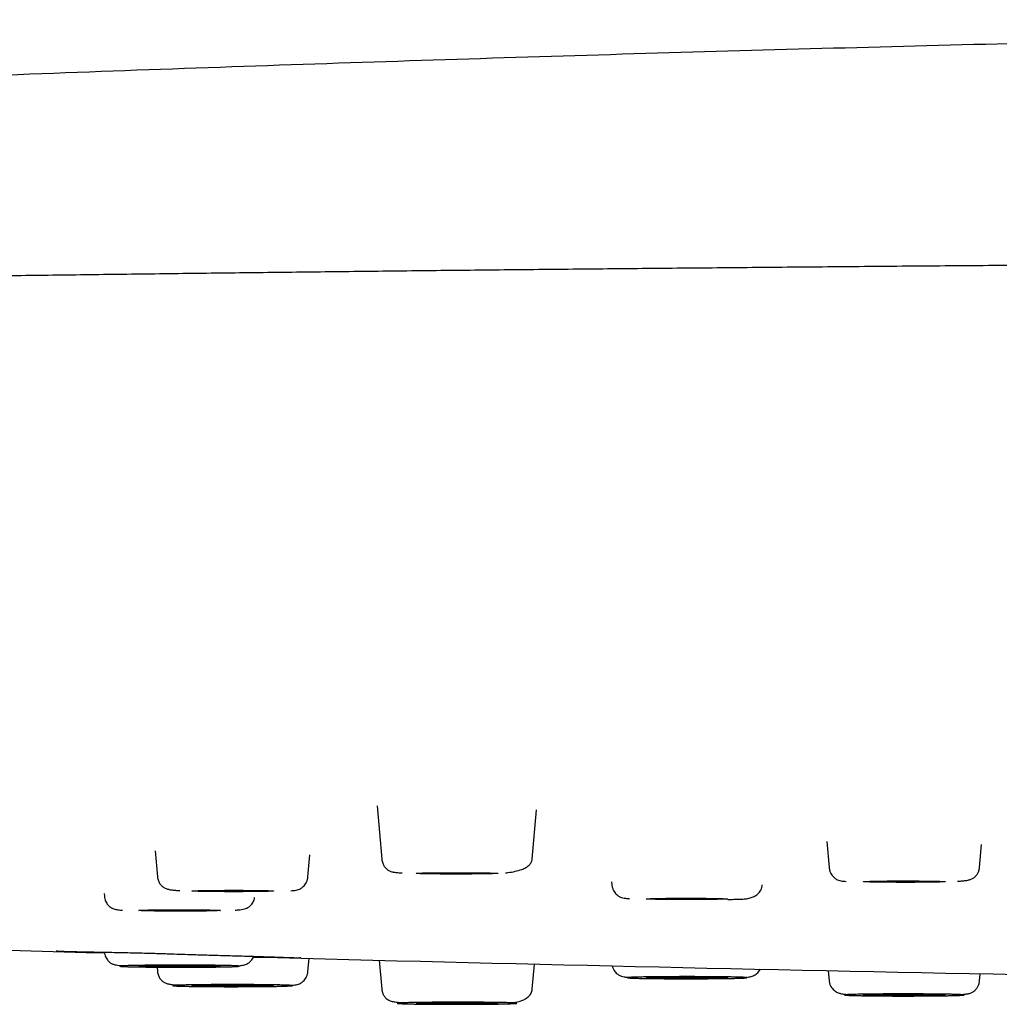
# Model space of a CAD drawing. Header units: millimetres. Extents: x 8 to 1762, y 12 to 2754.
# Tile 25 of 36: x 820 to 845, y 2671 to 2696. Entities that reach past the tile are written whole.
import ezdxf

# ---------------------------------------------------------------- set-up
doc = ezdxf.new("R2010")
doc.units = ezdxf.units.MM

msp = doc.modelspace()

# ---------------------------------------------------------------- linework, layer by layer
at = {"color": 7, "linetype": 'Continuous', "lineweight": 30}
for p, q in [((829.476, 2676.17), (829.595, 2674.802)), ((833.459, 2674.802), (833.57, 2676.069)), ((841.022, 2675.26), (841.081, 2674.589)), ((844.945, 2674.589), (844.996, 2675.179)), ((823.777, 2675.019), (823.836, 2674.349)), ((827.7, 2674.349), (827.749, 2674.912)), ((835.496, 2674.223), (835.503, 2674.145)), ((822.466, 2673.919), (822.472, 2673.849)), ((827.7, 2671.918), (827.729, 2672.251)), ((829.53, 2672.205), (829.595, 2671.465)), ((823.826, 2672.028), (823.836, 2671.918)), ((833.459, 2671.465), (833.515, 2672.107)), ((841.058, 2671.939), (841.081, 2671.678)), ((844.945, 2671.678), (844.961, 2671.86))]:
    msp.add_line(p, q, dxfattribs=at)
at = {"color": 7, "linetype": 'Continuous', "lineweight": 30, "flags": 128}
for points in [[(830.477, 2674.437), (830.484, 2674.439), (830.504, 2674.441), (830.538, 2674.443), (830.585, 2674.445), (830.644, 2674.447), (830.714, 2674.449), (830.795, 2674.45), (830.886, 2674.452), (830.985, 2674.453), (831.091, 2674.454), (831.203, 2674.455), (831.319, 2674.455), (831.437, 2674.455), (831.557, 2674.455), (831.677, 2674.455), (831.794, 2674.455), (831.908, 2674.454), (832.017, 2674.453), (832.12, 2674.452), (832.215, 2674.451), (832.301, 2674.45), (832.377, 2674.448), (832.441, 2674.446), (832.494, 2674.444), (832.535, 2674.442), (832.562, 2674.44), (832.575, 2674.438), (832.575, 2674.436), (832.562, 2674.434), (832.535, 2674.432), (832.494, 2674.43), (832.441, 2674.428), (832.377, 2674.426), (832.301, 2674.425), (832.215, 2674.423), (832.12, 2674.422), (832.017, 2674.421), (831.908, 2674.42), (831.794, 2674.419), (831.677, 2674.419), (831.557, 2674.419), (831.437, 2674.419), (831.319, 2674.419), (831.203, 2674.42), (831.091, 2674.42), (830.985, 2674.421), (830.886, 2674.423), (830.795, 2674.424), (830.714, 2674.426), (830.644, 2674.427), (830.585, 2674.429), (830.538, 2674.431), (830.504, 2674.433), (830.484, 2674.435), (830.477, 2674.437)], [(841.963, 2674.224), (841.969, 2674.226), (841.99, 2674.228), (842.024, 2674.23), (842.07, 2674.232), (842.129, 2674.234), (842.2, 2674.236), (842.281, 2674.237), (842.371, 2674.238), (842.47, 2674.24), (842.576, 2674.241), (842.688, 2674.241), (842.804, 2674.242), (842.923, 2674.242), (843.043, 2674.242), (843.162, 2674.242), (843.28, 2674.242), (843.394, 2674.241), (843.503, 2674.24), (843.605, 2674.239), (843.7, 2674.238), (843.786, 2674.236), (843.862, 2674.235), (843.927, 2674.233), (843.98, 2674.231), (844.02, 2674.229), (844.047, 2674.227), (844.061, 2674.225), (844.061, 2674.223), (844.047, 2674.221), (844.02, 2674.219), (843.98, 2674.217), (843.927, 2674.215), (843.862, 2674.213), (843.786, 2674.212), (843.7, 2674.21), (843.605, 2674.209), (843.503, 2674.208), (843.394, 2674.207), (843.28, 2674.206), (843.162, 2674.206), (843.043, 2674.206), (842.923, 2674.206), (842.804, 2674.206), (842.688, 2674.207), (842.576, 2674.207), (842.47, 2674.208), (842.371, 2674.209), (842.281, 2674.211), (842.2, 2674.212), (842.129, 2674.214), (842.07, 2674.216), (842.024, 2674.218), (841.99, 2674.22), (841.969, 2674.222), (841.963, 2674.224)], [(824.718, 2673.984), (824.725, 2673.986), (824.745, 2673.988), (824.779, 2673.99), (824.825, 2673.992), (824.884, 2673.994), (824.955, 2673.996), (825.036, 2673.997), (825.127, 2673.998), (825.226, 2674), (825.332, 2674.001), (825.443, 2674.001), (825.559, 2674.002), (825.678, 2674.002), (825.798, 2674.002), (825.917, 2674.002), (826.035, 2674.002), (826.149, 2674.001), (826.258, 2674), (826.36, 2673.999), (826.455, 2673.998), (826.541, 2673.996), (826.617, 2673.995), (826.682, 2673.993), (826.735, 2673.991), (826.775, 2673.989), (826.802, 2673.987), (826.816, 2673.985), (826.816, 2673.983), (826.802, 2673.981), (826.775, 2673.979), (826.735, 2673.977), (826.682, 2673.975), (826.617, 2673.973), (826.541, 2673.972), (826.455, 2673.97), (826.36, 2673.969), (826.258, 2673.968), (826.149, 2673.967), (826.035, 2673.966), (825.917, 2673.966), (825.798, 2673.966), (825.678, 2673.966), (825.559, 2673.966), (825.443, 2673.967), (825.332, 2673.967), (825.226, 2673.968), (825.127, 2673.969), (825.036, 2673.971), (824.955, 2673.972), (824.884, 2673.974), (824.825, 2673.976), (824.779, 2673.978), (824.745, 2673.98), (824.725, 2673.982), (824.718, 2673.984)], [(836.385, 2673.78), (836.392, 2673.782), (836.412, 2673.784), (836.446, 2673.786), (836.493, 2673.788), (836.552, 2673.79), (836.622, 2673.792), (836.703, 2673.793), (836.794, 2673.795), (836.893, 2673.796), (836.999, 2673.797), (837.111, 2673.798), (837.227, 2673.798), (837.345, 2673.799), (837.465, 2673.799), (837.584, 2673.798), (837.702, 2673.798), (837.816, 2673.797), (837.925, 2673.797), (838.028, 2673.795), (838.123, 2673.794), (838.209, 2673.793), (838.284, 2673.791), (838.349, 2673.789), (838.402, 2673.787), (838.442, 2673.785), (838.47, 2673.783), (838.483, 2673.781), (838.483, 2673.779), (838.47, 2673.777), (838.442, 2673.775), (838.402, 2673.773), (838.349, 2673.771), (838.284, 2673.77), (838.209, 2673.768), (838.123, 2673.766), (838.028, 2673.765), (837.925, 2673.764), (837.816, 2673.763), (837.702, 2673.763), (837.584, 2673.762), (837.465, 2673.762), (837.345, 2673.762), (837.227, 2673.762), (837.111, 2673.763), (836.999, 2673.764), (836.893, 2673.765), (836.794, 2673.766), (836.703, 2673.767), (836.622, 2673.769), (836.552, 2673.77), (836.493, 2673.772), (836.446, 2673.774), (836.412, 2673.776), (836.392, 2673.778), (836.385, 2673.78)], [(823.354, 2673.484), (823.361, 2673.486), (823.381, 2673.488), (823.415, 2673.49), (823.461, 2673.492), (823.52, 2673.494), (823.591, 2673.496), (823.672, 2673.497), (823.763, 2673.498), (823.861, 2673.5), (823.968, 2673.501), (824.079, 2673.501), (824.195, 2673.502), (824.314, 2673.502), (824.434, 2673.502), (824.553, 2673.502), (824.671, 2673.502), (824.785, 2673.501), (824.894, 2673.5), (824.996, 2673.499), (825.091, 2673.498), (825.177, 2673.496), (825.253, 2673.495), (825.318, 2673.493), (825.371, 2673.491), (825.411, 2673.489), (825.438, 2673.487), (825.452, 2673.485), (825.452, 2673.483), (825.438, 2673.481), (825.411, 2673.479), (825.371, 2673.477), (825.318, 2673.475), (825.253, 2673.473), (825.177, 2673.472), (825.091, 2673.47), (824.996, 2673.469), (824.894, 2673.468), (824.785, 2673.467), (824.671, 2673.466), (824.553, 2673.466), (824.434, 2673.466), (824.314, 2673.466), (824.195, 2673.466), (824.079, 2673.467), (823.968, 2673.467), (823.861, 2673.468), (823.763, 2673.469), (823.672, 2673.471), (823.591, 2673.472), (823.52, 2673.474), (823.461, 2673.476), (823.415, 2673.478), (823.381, 2673.48), (823.361, 2673.482), (823.354, 2673.484)], [(818.034, 2672.521), (822.002, 2672.406), (822.475, 2672.393)], [(823.354, 2672.053), (823.361, 2672.055), (823.381, 2672.057), (823.415, 2672.059), (823.461, 2672.061), (823.52, 2672.063), (823.591, 2672.064), (823.672, 2672.066), (823.763, 2672.067), (823.861, 2672.069), (823.968, 2672.07), (824.079, 2672.07), (824.195, 2672.071), (824.314, 2672.071), (824.434, 2672.071), (824.553, 2672.071), (824.671, 2672.071), (824.785, 2672.07), (824.894, 2672.069), (824.996, 2672.068), (825.091, 2672.067), (825.177, 2672.065), (825.253, 2672.064), (825.318, 2672.062), (825.371, 2672.06), (825.411, 2672.058), (825.438, 2672.056), (825.452, 2672.054), (825.452, 2672.052), (825.438, 2672.05), (825.411, 2672.048), (825.371, 2672.046), (825.318, 2672.044), (825.253, 2672.042), (825.177, 2672.04), (825.091, 2672.039), (824.996, 2672.038), (824.894, 2672.037), (824.785, 2672.036), (824.671, 2672.035), (824.553, 2672.035), (824.434, 2672.035), (824.314, 2672.035), (824.195, 2672.035), (824.079, 2672.035), (823.968, 2672.036), (823.861, 2672.037), (823.763, 2672.038), (823.672, 2672.04), (823.591, 2672.041), (823.52, 2672.043), (823.461, 2672.045), (823.415, 2672.047), (823.381, 2672.049), (823.361, 2672.051), (823.354, 2672.053)], [(836.385, 2671.756), (836.392, 2671.759), (836.412, 2671.761), (836.446, 2671.763), (836.493, 2671.765), (836.552, 2671.766), (836.622, 2671.768), (836.703, 2671.77), (836.794, 2671.771), (836.893, 2671.772), (836.999, 2671.773), (837.111, 2671.774), (837.227, 2671.774), (837.345, 2671.775), (837.465, 2671.775), (837.584, 2671.775), (837.702, 2671.774), (837.816, 2671.774), (837.925, 2671.773), (838.028, 2671.772), (838.123, 2671.77), (838.209, 2671.769), (838.284, 2671.767), (838.349, 2671.765), (838.402, 2671.764), (838.442, 2671.762), (838.47, 2671.76), (838.483, 2671.757), (838.483, 2671.755), (838.47, 2671.753), (838.442, 2671.751), (838.402, 2671.749), (838.349, 2671.747), (838.284, 2671.746), (838.209, 2671.744), (838.123, 2671.743), (838.028, 2671.741), (837.925, 2671.74), (837.816, 2671.739), (837.702, 2671.739), (837.584, 2671.738), (837.465, 2671.738), (837.345, 2671.738), (837.227, 2671.738), (837.111, 2671.739), (836.999, 2671.74), (836.893, 2671.741), (836.794, 2671.742), (836.703, 2671.743), (836.622, 2671.745), (836.552, 2671.747), (836.493, 2671.748), (836.446, 2671.75), (836.412, 2671.752), (836.392, 2671.754), (836.385, 2671.756)], [(824.718, 2671.553), (824.725, 2671.555), (824.745, 2671.557), (824.779, 2671.559), (824.825, 2671.561), (824.884, 2671.563), (824.955, 2671.564), (825.036, 2671.566), (825.127, 2671.567), (825.226, 2671.569), (825.332, 2671.569), (825.443, 2671.57), (825.559, 2671.571), (825.678, 2671.571), (825.798, 2671.571), (825.917, 2671.571), (826.035, 2671.571), (826.149, 2671.57), (826.258, 2671.569), (826.36, 2671.568), (826.455, 2671.567), (826.541, 2671.565), (826.617, 2671.564), (826.682, 2671.562), (826.735, 2671.56), (826.775, 2671.558), (826.802, 2671.556), (826.816, 2671.554), (826.816, 2671.552), (826.802, 2671.55), (826.775, 2671.548), (826.735, 2671.546), (826.682, 2671.544), (826.617, 2671.542), (826.541, 2671.54), (826.455, 2671.539), (826.36, 2671.538), (826.258, 2671.537), (826.149, 2671.536), (826.035, 2671.535), (825.917, 2671.535), (825.798, 2671.535), (825.678, 2671.535), (825.559, 2671.535), (825.443, 2671.535), (825.332, 2671.536), (825.226, 2671.537), (825.127, 2671.538), (825.036, 2671.54), (824.955, 2671.541), (824.884, 2671.543), (824.825, 2671.545), (824.779, 2671.547), (824.745, 2671.549), (824.725, 2671.551), (824.718, 2671.553)], [(841.963, 2671.313), (841.969, 2671.315), (841.99, 2671.317), (842.024, 2671.319), (842.07, 2671.321), (842.129, 2671.323), (842.2, 2671.324), (842.281, 2671.326), (842.371, 2671.327), (842.47, 2671.329), (842.576, 2671.329), (842.688, 2671.33), (842.804, 2671.331), (842.923, 2671.331), (843.043, 2671.331), (843.162, 2671.331), (843.28, 2671.331), (843.394, 2671.33), (843.503, 2671.329), (843.605, 2671.328), (843.7, 2671.327), (843.786, 2671.325), (843.862, 2671.324), (843.927, 2671.322), (843.98, 2671.32), (844.02, 2671.318), (844.047, 2671.316), (844.061, 2671.314), (844.061, 2671.312), (844.047, 2671.31), (844.02, 2671.308), (843.98, 2671.306), (843.927, 2671.304), (843.862, 2671.302), (843.786, 2671.3), (843.7, 2671.299), (843.605, 2671.298), (843.503, 2671.297), (843.394, 2671.296), (843.28, 2671.295), (843.162, 2671.295), (843.043, 2671.294), (842.923, 2671.295), (842.804, 2671.295), (842.688, 2671.295), (842.576, 2671.296), (842.47, 2671.297), (842.371, 2671.298), (842.281, 2671.3), (842.2, 2671.301), (842.129, 2671.303), (842.07, 2671.305), (842.024, 2671.307), (841.99, 2671.309), (841.969, 2671.311), (841.963, 2671.313)], [(830.477, 2671.1), (830.484, 2671.102), (830.504, 2671.104), (830.538, 2671.106), (830.585, 2671.108), (830.644, 2671.11), (830.714, 2671.111), (830.795, 2671.113), (830.886, 2671.114), (830.985, 2671.115), (831.091, 2671.116), (831.203, 2671.117), (831.319, 2671.118), (831.437, 2671.118), (831.557, 2671.118), (831.677, 2671.118), (831.794, 2671.117), (831.908, 2671.117), (832.017, 2671.116), (832.12, 2671.115), (832.215, 2671.113), (832.301, 2671.112), (832.377, 2671.11), (832.441, 2671.109), (832.494, 2671.107), (832.535, 2671.105), (832.562, 2671.103), (832.575, 2671.101), (832.575, 2671.099), (832.562, 2671.096), (832.535, 2671.094), (832.494, 2671.092), (832.441, 2671.091), (832.377, 2671.089), (832.301, 2671.087), (832.215, 2671.086), (832.12, 2671.084), (832.017, 2671.083), (831.908, 2671.083), (831.794, 2671.082), (831.677, 2671.081), (831.557, 2671.081), (831.437, 2671.081), (831.319, 2671.082), (831.203, 2671.082), (831.091, 2671.083), (830.985, 2671.084), (830.886, 2671.085), (830.795, 2671.086), (830.714, 2671.088), (830.644, 2671.09), (830.585, 2671.092), (830.538, 2671.093), (830.504, 2671.095), (830.484, 2671.098), (830.477, 2671.1)]]:
    msp.add_lwpolyline(points, dxfattribs=at)
at = {"color": 7, "linetype": 'Continuous', "lineweight": 30}
msp.add_arc((895.418, 5277.038), 2605.667, 268.480039, 268.911254, dxfattribs=at)
for points, knots in [([(895.418, 2696.37), (893.75, 2696.369), (891.391, 2696.367), (887.879, 2696.356), (884.826, 2696.343), (881.15, 2696.32), (877.242, 2696.289), (873.104, 2696.247), (868.792, 2696.194), (864.342, 2696.13), (859.784, 2696.054), (855.143, 2695.966), (850.437, 2695.866), (845.681, 2695.753), (840.887, 2695.628), (836.063, 2695.491), (831.217, 2695.341), (826.352, 2695.179), (821.473, 2695.004), (817.121, 2694.839), (814.395, 2694.728), (813.3, 2694.683)], [0, 0, 0, 0, 0.060926, 0.08616, 0.128235, 0.172461, 0.220403, 0.270958, 0.323611, 0.377911, 0.4335, 0.490089, 0.547451, 0.605409, 0.663827, 0.722603, 0.781657, 0.84093, 0.900377, 0.959961, 1, 1, 1, 1]), ([(1014.427, 2688.63), (1014.379, 2688.633), (1014.206, 2688.645), (1013.888, 2688.665), (1013.47, 2688.691), (1013.027, 2688.717), (1012.506, 2688.746), (1011.897, 2688.779), (1011.189, 2688.814), (1010.444, 2688.85), (1009.639, 2688.886), (1008.771, 2688.923), (1007.836, 2688.961), (1006.857, 2688.999), (1005.833, 2689.036), (1004.764, 2689.073), (1003.671, 2689.11), (1002.558, 2689.145), (1001.426, 2689.179), (1000.255, 2689.213), (999.044, 2689.247), (997.794, 2689.281), (996.503, 2689.314), (995.174, 2689.347), (993.805, 2689.379), (992.397, 2689.411), (990.959, 2689.443), (989.491, 2689.474), (987.995, 2689.504), (986.462, 2689.535), (984.851, 2689.565), (983.158, 2689.596), (981.38, 2689.627), (979.561, 2689.657), (977.7, 2689.687), (975.799, 2689.716), (973.895, 2689.744), (971.991, 2689.771), (970.089, 2689.797), (968.155, 2689.823), (966.191, 2689.847), (964.203, 2689.871), (962.192, 2689.894), (960.159, 2689.917), (958.104, 2689.939), (956.03, 2689.96), (953.948, 2689.98), (951.861, 2689.999), (949.77, 2690.017), (947.663, 2690.035), (945.484, 2690.052), (943.234, 2690.07), (940.91, 2690.086), (938.573, 2690.102), (936.222, 2690.117), (933.858, 2690.131), (931.529, 2690.144), (929.235, 2690.156), (926.978, 2690.167), (924.715, 2690.177), (922.445, 2690.186), (920.169, 2690.195), (917.889, 2690.202), (915.605, 2690.209), (913.318, 2690.216), (911.029, 2690.221), (908.753, 2690.226), (906.49, 2690.23), (904.24, 2690.233), (901.992, 2690.235), (899.687, 2690.237), (897.324, 2690.238), (894.906, 2690.238), (892.493, 2690.238), (890.085, 2690.236), (887.685, 2690.234), (885.338, 2690.231), (883.044, 2690.228), (880.805, 2690.223), (878.575, 2690.218), (876.354, 2690.213), (874.145, 2690.206), (871.946, 2690.199), (869.758, 2690.191), (867.576, 2690.183), (865.399, 2690.174), (863.239, 2690.164), (861.097, 2690.153), (858.973, 2690.142), (856.856, 2690.13), (854.689, 2690.117), (852.475, 2690.103), (850.215, 2690.088), (847.966, 2690.072), (845.729, 2690.055), (843.506, 2690.038), (841.339, 2690.02), (839.229, 2690.001), (837.175, 2689.982), (835.136, 2689.963), (833.114, 2689.943), (831.109, 2689.922), (829.123, 2689.9), (827.155, 2689.877), (825.207, 2689.854), (823.28, 2689.83), (821.387, 2689.806), (819.527, 2689.781), (817.7, 2689.755), (815.898, 2689.729), (814.141, 2689.703), (812.43, 2689.676), (810.765, 2689.649), (809.124, 2689.621), (807.51, 2689.593), (805.922, 2689.564), (804.391, 2689.535), (802.917, 2689.506), (801.497, 2689.477), (800.104, 2689.448), (798.738, 2689.418), (797.373, 2689.387), (796.01, 2689.355), (794.655, 2689.322), (793.332, 2689.288), (792.044, 2689.254), (790.793, 2689.22), (789.608, 2689.185), (788.488, 2689.152), (787.433, 2689.118), (786.418, 2689.085), (785.444, 2689.052), (784.504, 2689.019), (783.599, 2688.985), (782.73, 2688.951), (781.9, 2688.917), (781.11, 2688.883), (780.359, 2688.849), (779.647, 2688.816), (778.95, 2688.781), (778.272, 2688.745), (777.617, 2688.708), (777.005, 2688.671), (776.436, 2688.634), (775.909, 2688.598), (775.422, 2688.561), (774.976, 2688.525), (774.568, 2688.489), (774.199, 2688.452), (773.87, 2688.417), (773.632, 2688.388), (773.514, 2688.372), (773.481, 2688.367)], [0, 0, 0, 0, 0.001719, 0.006165, 0.010725, 0.015319, 0.019925, 0.026274, 0.032643, 0.039031, 0.045439, 0.052382, 0.059347, 0.066335, 0.073347, 0.080381, 0.087438, 0.094114, 0.100809, 0.107525, 0.114262, 0.121019, 0.127796, 0.134594, 0.141412, 0.148251, 0.15511, 0.161867, 0.168643, 0.175439, 0.182255, 0.189638, 0.197043, 0.204472, 0.211923, 0.219398, 0.226895, 0.233986, 0.241096, 0.248227, 0.255359, 0.262478, 0.269584, 0.276678, 0.283759, 0.290827, 0.297882, 0.304799, 0.311704, 0.318596, 0.325476, 0.332892, 0.340294, 0.347681, 0.355054, 0.362413, 0.369757, 0.376669, 0.383568, 0.390454, 0.397327, 0.404188, 0.411036, 0.417871, 0.424693, 0.431503, 0.4383, 0.444963, 0.451614, 0.458253, 0.464879, 0.472021, 0.479149, 0.486262, 0.493361, 0.500446, 0.507516, 0.51417, 0.52081, 0.527438, 0.534053, 0.540655, 0.547245, 0.553822, 0.560406, 0.567008, 0.573627, 0.580146, 0.586683, 0.593236, 0.599807, 0.606923, 0.614058, 0.621214, 0.62839, 0.635586, 0.642802, 0.649625, 0.656465, 0.663323, 0.6702, 0.677094, 0.684006, 0.690936, 0.697884, 0.70485, 0.711835, 0.718711, 0.725605, 0.732517, 0.739446, 0.746143, 0.752856, 0.759585, 0.76633, 0.773092, 0.779869, 0.786274, 0.792694, 0.799127, 0.805575, 0.812038, 0.818907, 0.825793, 0.832695, 0.839613, 0.846545, 0.853444, 0.859901, 0.866311, 0.872674, 0.878989, 0.885258, 0.891592, 0.897877, 0.904114, 0.910302, 0.916441, 0.922531, 0.928573, 0.935162, 0.941693, 0.948164, 0.954577, 0.960931, 0.967226, 0.973462, 0.979639, 0.985757, 0.991816, 0.99771, 1, 1, 1, 1]), ([(829.595, 2674.802), (829.602, 2674.766), (829.614, 2674.695), (829.662, 2674.609), (829.717, 2674.549), (829.783, 2674.503), (829.856, 2674.475), (829.933, 2674.463), (830.019, 2674.454), (830.089, 2674.449), (830.116, 2674.448)], [0, 0, 0, 0, 0.094506, 0.184895, 0.277171, 0.376349, 0.525761, 0.700713, 0.887183, 1, 1, 1, 1]), ([(832.776, 2674.453), (832.795, 2674.454), (832.884, 2674.462), (833.025, 2674.488), (833.18, 2674.53), (833.297, 2674.583), (833.381, 2674.644), (833.441, 2674.716), (833.453, 2674.773), (833.459, 2674.802)], [0, 0, 0, 0, 0.048067, 0.232561, 0.420009, 0.562808, 0.707348, 0.853279, 1, 1, 1, 1]), ([(841.081, 2674.589), (841.085, 2674.561), (841.093, 2674.507), (841.124, 2674.436), (841.161, 2674.38), (841.211, 2674.324), (841.276, 2674.279), (841.335, 2674.255), (841.381, 2674.246), (841.445, 2674.236), (841.496, 2674.232), (841.517, 2674.23)], [0, 0, 0, 0, 0.086729, 0.1655, 0.2371, 0.302509, 0.419583, 0.531067, 0.693286, 0.872939, 1, 1, 1, 1]), ([(844.375, 2674.236), (844.412, 2674.238), (844.495, 2674.243), (844.593, 2674.252), (844.684, 2674.27), (844.759, 2674.298), (844.823, 2674.339), (844.879, 2674.399), (844.918, 2674.47), (844.938, 2674.536), (844.942, 2674.571), (844.945, 2674.589)], [0, 0, 0, 0, 0.1417274, 0.3182083, 0.4736696, 0.6087069, 0.7250237, 0.825216, 0.9140244, 0.9567905, 1, 1, 1, 1]), ([(823.836, 2674.349), (823.838, 2674.331), (823.843, 2674.295), (823.863, 2674.23), (823.901, 2674.159), (823.957, 2674.099), (824.022, 2674.058), (824.097, 2674.03), (824.188, 2674.012), (824.285, 2674.003), (824.369, 2673.998), (824.407, 2673.996)], [0, 0, 0, 0, 0.043155, 0.085867, 0.174564, 0.27463, 0.390801, 0.525668, 0.680934, 0.857193, 1, 1, 1, 1]), ([(827.263, 2673.99), (827.284, 2673.992), (827.335, 2673.996), (827.4, 2674.006), (827.445, 2674.015), (827.505, 2674.039), (827.569, 2674.084), (827.62, 2674.14), (827.657, 2674.196), (827.687, 2674.267), (827.695, 2674.321), (827.7, 2674.349)], [0, 0, 0, 0, 0.127079, 0.306729, 0.468944, 0.580426, 0.697498, 0.762905, 0.834504, 0.913273, 1, 1, 1, 1]), ([(835.503, 2674.145), (835.507, 2674.118), (835.515, 2674.066), (835.544, 2673.997), (835.579, 2673.942), (835.629, 2673.885), (835.694, 2673.839), (835.76, 2673.812), (835.813, 2673.803), (835.884, 2673.793), (835.938, 2673.789), (835.956, 2673.787)], [0, 0, 0, 0, 0.080029, 0.153606, 0.221757, 0.285676, 0.406059, 0.528176, 0.708391, 0.901182, 1, 1, 1, 1]), ([(838.478, 2673.767), (838.498, 2673.768), (838.565, 2673.769), (838.679, 2673.771), (838.806, 2673.774), (838.926, 2673.78), (839.046, 2673.8), (839.157, 2673.84), (839.254, 2673.904), (839.32, 2673.987), (839.356, 2674.072), (839.363, 2674.121), (839.367, 2674.145)], [0, 0, 0, 0, 0.046552, 0.157958, 0.303631, 0.44263, 0.576015, 0.67646, 0.779671, 0.887098, 0.942848, 1, 1, 1, 1]), ([(822.472, 2673.849), (822.475, 2673.826), (822.481, 2673.781), (822.51, 2673.703), (822.561, 2673.625), (822.629, 2673.564), (822.692, 2673.53), (822.741, 2673.515), (822.788, 2673.507), (822.853, 2673.499), (822.901, 2673.494), (822.934, 2673.492), (822.936, 2673.492)], [0, 0, 0, 0, 0.066274, 0.128325, 0.242449, 0.349888, 0.458348, 0.575601, 0.704746, 0.842151, 0.98775, 1, 1, 1, 1]), ([(825.828, 2673.494), (825.836, 2673.494), (825.884, 2673.497), (825.955, 2673.504), (826.033, 2673.513), (826.1, 2673.528), (826.17, 2673.561), (826.231, 2673.611), (826.275, 2673.668), (826.303, 2673.72), (826.323, 2673.769), (826.328, 2673.802), (826.329, 2673.813)], [0, 0, 0, 0, 0.036198, 0.210133, 0.381033, 0.536109, 0.671024, 0.792457, 0.851, 0.909695, 0.969958, 1, 1, 1, 1]), ([(821.237, 2672.447), (821.237, 2672.447), (821.234, 2672.445), (821.247, 2672.444), (821.271, 2672.441), (821.311, 2672.439), (821.369, 2672.436), (821.455, 2672.434), (821.574, 2672.43), (821.719, 2672.427), (821.891, 2672.423), (822.089, 2672.419), (822.311, 2672.415), (822.544, 2672.411), (822.776, 2672.407), (823.015, 2672.402), (823.255, 2672.397), (823.492, 2672.391), (823.707, 2672.385), (823.901, 2672.379), (824.105, 2672.372), (824.341, 2672.364), (824.588, 2672.356), (824.825, 2672.349), (825.046, 2672.342), (825.279, 2672.336), (825.521, 2672.329), (825.769, 2672.321), (826.014, 2672.315), (826.247, 2672.308), (826.461, 2672.301), (826.685, 2672.294), (826.909, 2672.287), (827.099, 2672.28), (827.237, 2672.275), (827.345, 2672.271), (827.422, 2672.269), (827.474, 2672.269), (827.5, 2672.272), (827.51, 2672.276), (827.51, 2672.279), (827.51, 2672.28)], [0, 0, 0, 0, 0.000523, 0.0182, 0.037453, 0.057356, 0.077835, 0.10599, 0.135118, 0.165207, 0.196231, 0.228157, 0.260946, 0.292937, 0.322693, 0.350284, 0.38062, 0.407954, 0.432292, 0.453634, 0.473086, 0.500397, 0.531521, 0.554378, 0.578905, 0.605096, 0.632968, 0.662542, 0.693663, 0.7243, 0.753866, 0.782366, 0.823125, 0.861549, 0.885897, 0.909303, 0.934807, 0.956075, 0.979131, 0.995472, 1, 1, 1, 1]), ([(822.472, 2672.418), (822.475, 2672.395), (822.481, 2672.349), (822.504, 2672.289), (822.532, 2672.237), (822.576, 2672.18), (822.637, 2672.13), (822.708, 2672.097), (822.775, 2672.081), (822.852, 2672.073), (822.923, 2672.066), (822.971, 2672.063), (822.979, 2672.063)], [0, 0, 0, 0, 0.06123, 0.119556, 0.176364, 0.233026, 0.350556, 0.481135, 0.631227, 0.796635, 0.964979, 1, 1, 1, 1]), ([(825.871, 2672.061), (825.874, 2672.061), (825.906, 2672.063), (825.955, 2672.068), (826.02, 2672.076), (826.066, 2672.084), (826.116, 2672.099), (826.178, 2672.133), (826.246, 2672.194), (826.292, 2672.258), (826.306, 2672.3), (826.308, 2672.306)], [0, 0, 0, 0, 0.0139327, 0.1777352, 0.3323199, 0.4776112, 0.6095237, 0.7315433, 0.8524149, 0.9808076, 1, 1, 1, 1]), ([(825.732, 2672.066), (825.755, 2672.065), (825.801, 2672.064), (825.854, 2672.062), (825.895, 2672.059), (825.924, 2672.057), (825.939, 2672.054), (825.938, 2672.051), (825.921, 2672.049), (825.887, 2672.046), (825.839, 2672.043), (825.783, 2672.041), (825.725, 2672.039), (825.669, 2672.038), (825.589, 2672.036), (825.48, 2672.034), (825.334, 2672.031), (825.186, 2672.03), (825.043, 2672.028), (824.909, 2672.028), (824.77, 2672.027), (824.624, 2672.026), (824.472, 2672.026), (824.316, 2672.026), (824.16, 2672.026), (824.006, 2672.027), (823.857, 2672.028), (823.729, 2672.029), (823.623, 2672.03), (823.535, 2672.031), (823.427, 2672.032), (823.305, 2672.034), (823.179, 2672.037), (823.081, 2672.039), (823.007, 2672.042), (822.953, 2672.044), (822.912, 2672.046), (822.884, 2672.049), (822.869, 2672.052), (822.87, 2672.054), (822.887, 2672.057), (822.92, 2672.06), (822.968, 2672.062), (823.024, 2672.065), (823.082, 2672.066), (823.139, 2672.068), (823.218, 2672.07), (823.328, 2672.072), (823.474, 2672.074), (823.622, 2672.076), (823.764, 2672.077), (823.898, 2672.078), (824.037, 2672.079), (824.183, 2672.079), (824.335, 2672.08), (824.492, 2672.08), (824.648, 2672.079), (824.801, 2672.079), (824.951, 2672.078), (825.078, 2672.077), (825.184, 2672.076), (825.272, 2672.075), (825.38, 2672.074), (825.502, 2672.072), (825.629, 2672.069), (825.698, 2672.067), (825.732, 2672.066)], [0, 0, 0, 0, 0.015057, 0.029985, 0.044921, 0.059998, 0.076314, 0.092473, 0.108646, 0.125004, 0.141321, 0.15748, 0.168252, 0.179081, 0.190019, 0.210041, 0.229928, 0.249999, 0.265046, 0.279971, 0.29491, 0.309998, 0.326314, 0.342473, 0.358646, 0.375004, 0.391321, 0.40748, 0.418252, 0.429081, 0.440019, 0.460041, 0.479928, 0.499999, 0.515046, 0.529971, 0.54491, 0.559998, 0.576314, 0.592473, 0.608646, 0.625004, 0.641321, 0.65748, 0.668252, 0.679081, 0.690019, 0.710041, 0.729928, 0.749999, 0.765046, 0.779971, 0.79491, 0.809998, 0.826314, 0.842473, 0.858646, 0.875004, 0.891321, 0.90748, 0.918252, 0.929081, 0.940019, 0.960054, 0.979941, 1, 1, 1, 1]), ([(823.836, 2671.918), (823.838, 2671.9), (823.843, 2671.864), (823.863, 2671.798), (823.901, 2671.728), (823.957, 2671.668), (824.022, 2671.627), (824.097, 2671.599), (824.188, 2671.581), (824.285, 2671.572), (824.369, 2671.567), (824.407, 2671.565)], [0, 0, 0, 0, 0.043155, 0.085867, 0.174564, 0.27463, 0.390801, 0.525668, 0.680934, 0.857193, 1, 1, 1, 1]), ([(827.263, 2671.559), (827.284, 2671.56), (827.335, 2671.564), (827.4, 2671.575), (827.445, 2671.584), (827.505, 2671.608), (827.569, 2671.653), (827.62, 2671.708), (827.657, 2671.765), (827.687, 2671.836), (827.695, 2671.89), (827.7, 2671.918)], [0, 0, 0, 0, 0.127079, 0.306729, 0.468944, 0.580426, 0.697498, 0.762905, 0.834504, 0.913273, 1, 1, 1, 1]), ([(835.514, 2672.065), (835.515, 2672.057), (835.521, 2672.024), (835.544, 2671.974), (835.579, 2671.918), (835.629, 2671.861), (835.694, 2671.815), (835.76, 2671.788), (835.813, 2671.779), (835.884, 2671.769), (835.938, 2671.765), (835.956, 2671.764)], [0, 0, 0, 0, 0.025013, 0.10299, 0.175216, 0.242958, 0.37054, 0.49996, 0.690953, 0.895272, 1, 1, 1, 1]), ([(838.943, 2671.761), (838.981, 2671.767), (839.051, 2671.776), (839.157, 2671.817), (839.254, 2671.877), (839.299, 2671.945), (839.322, 2671.978)], [0, 0, 0, 0, 0.282711, 0.519553, 0.762914, 1, 1, 1, 1]), ([(838.519, 2671.775), (838.553, 2671.775), (838.619, 2671.774), (838.705, 2671.772), (838.781, 2671.769), (838.846, 2671.767), (838.9, 2671.765), (838.94, 2671.762), (838.963, 2671.759), (838.971, 2671.756), (838.963, 2671.754), (838.942, 2671.751), (838.914, 2671.749), (838.882, 2671.748), (838.833, 2671.745), (838.759, 2671.743), (838.65, 2671.74), (838.533, 2671.738), (838.414, 2671.736), (838.299, 2671.734), (838.175, 2671.733), (838.041, 2671.732), (837.898, 2671.731), (837.747, 2671.73), (837.592, 2671.73), (837.435, 2671.73), (837.278, 2671.73), (837.141, 2671.73), (837.023, 2671.731), (836.923, 2671.731), (836.798, 2671.732), (836.652, 2671.733), (836.493, 2671.735), (836.36, 2671.737), (836.252, 2671.739), (836.165, 2671.741), (836.089, 2671.744), (836.024, 2671.746), (835.97, 2671.748), (835.93, 2671.751), (835.907, 2671.754), (835.899, 2671.756), (835.907, 2671.759), (835.928, 2671.762), (835.956, 2671.764), (835.988, 2671.765), (836.037, 2671.768), (836.111, 2671.77), (836.22, 2671.773), (836.337, 2671.775), (836.456, 2671.777), (836.571, 2671.779), (836.695, 2671.78), (836.829, 2671.781), (836.972, 2671.782), (837.123, 2671.783), (837.278, 2671.783), (837.435, 2671.783), (837.592, 2671.783), (837.729, 2671.783), (837.847, 2671.782), (837.947, 2671.782), (838.072, 2671.781), (838.218, 2671.78), (838.378, 2671.778), (838.472, 2671.776), (838.519, 2671.775)], [0, 0, 0, 0, 0.015057, 0.029985, 0.044921, 0.059998, 0.076314, 0.092473, 0.108646, 0.125004, 0.141321, 0.15748, 0.168252, 0.179081, 0.190019, 0.210041, 0.229928, 0.249999, 0.265046, 0.279971, 0.29491, 0.309998, 0.326314, 0.342473, 0.358646, 0.375004, 0.391321, 0.40748, 0.418252, 0.429081, 0.440019, 0.460041, 0.479928, 0.499999, 0.515046, 0.529971, 0.54491, 0.559998, 0.576314, 0.592473, 0.608646, 0.625004, 0.641321, 0.65748, 0.668252, 0.679081, 0.690019, 0.710041, 0.729928, 0.749999, 0.765046, 0.779971, 0.79491, 0.809998, 0.826314, 0.842473, 0.858646, 0.875004, 0.891321, 0.90748, 0.918252, 0.929081, 0.940019, 0.960054, 0.979941, 1, 1, 1, 1]), ([(841.081, 2671.678), (841.085, 2671.651), (841.093, 2671.598), (841.125, 2671.53), (841.164, 2671.475), (841.221, 2671.419), (841.296, 2671.373), (841.386, 2671.345), (841.47, 2671.333), (841.551, 2671.326), (841.589, 2671.323)], [0, 0, 0, 0, 0.093181, 0.18164, 0.265613, 0.345462, 0.494843, 0.636194, 0.829353, 1, 1, 1, 1]), ([(844.454, 2671.322), (844.456, 2671.322), (844.501, 2671.325), (844.567, 2671.332), (844.648, 2671.342), (844.722, 2671.363), (844.788, 2671.398), (844.845, 2671.447), (844.891, 2671.507), (844.93, 2671.584), (844.94, 2671.646), (844.945, 2671.678)], [0, 0, 0, 0, 0.008694, 0.197195, 0.370179, 0.521497, 0.654079, 0.744211, 0.829362, 0.913179, 1, 1, 1, 1]), ([(826.724, 2671.574), (826.761, 2671.573), (826.835, 2671.572), (826.933, 2671.57), (827.022, 2671.568), (827.102, 2671.566), (827.172, 2671.564), (827.228, 2671.561), (827.269, 2671.559), (827.294, 2671.556), (827.304, 2671.553), (827.298, 2671.551), (827.283, 2671.549), (827.263, 2671.547), (827.228, 2671.545), (827.171, 2671.542), (827.081, 2671.539), (826.979, 2671.536), (826.873, 2671.534), (826.768, 2671.532), (826.654, 2671.531), (826.528, 2671.53), (826.392, 2671.528), (826.246, 2671.527), (826.095, 2671.527), (825.94, 2671.526), (825.783, 2671.526), (825.644, 2671.526), (825.524, 2671.526), (825.421, 2671.527), (825.292, 2671.527), (825.138, 2671.528), (824.967, 2671.53), (824.822, 2671.532), (824.701, 2671.534), (824.602, 2671.535), (824.513, 2671.537), (824.433, 2671.54), (824.364, 2671.542), (824.308, 2671.544), (824.267, 2671.547), (824.241, 2671.55), (824.231, 2671.553), (824.237, 2671.555), (824.252, 2671.557), (824.273, 2671.559), (824.308, 2671.561), (824.365, 2671.564), (824.455, 2671.567), (824.556, 2671.569), (824.662, 2671.571), (824.767, 2671.573), (824.881, 2671.575), (825.007, 2671.576), (825.143, 2671.577), (825.289, 2671.578), (825.441, 2671.579), (825.596, 2671.579), (825.752, 2671.58), (825.891, 2671.58), (826.012, 2671.579), (826.114, 2671.579), (826.244, 2671.578), (826.397, 2671.577), (826.569, 2671.576), (826.672, 2671.574), (826.724, 2671.574)], [0, 0, 0, 0, 0.015057, 0.029985, 0.044921, 0.059998, 0.076314, 0.092473, 0.108646, 0.125004, 0.141321, 0.15748, 0.168252, 0.179081, 0.190019, 0.210041, 0.229928, 0.249999, 0.265046, 0.279971, 0.29491, 0.309998, 0.326314, 0.342473, 0.358646, 0.375004, 0.391321, 0.40748, 0.418252, 0.429081, 0.440019, 0.460041, 0.479928, 0.499999, 0.515046, 0.529971, 0.54491, 0.559998, 0.576314, 0.592473, 0.608646, 0.625004, 0.641321, 0.65748, 0.668252, 0.679081, 0.690019, 0.710041, 0.729928, 0.749999, 0.765046, 0.779971, 0.79491, 0.809998, 0.826314, 0.842473, 0.858646, 0.875004, 0.891321, 0.90748, 0.918252, 0.929081, 0.940019, 0.960054, 0.979941, 1, 1, 1, 1]), ([(829.595, 2671.465), (829.6, 2671.435), (829.609, 2671.375), (829.644, 2671.302), (829.687, 2671.245), (829.744, 2671.196), (829.818, 2671.159), (829.915, 2671.134), (830.027, 2671.121), (830.118, 2671.115), (830.172, 2671.113), (830.18, 2671.112)], [0, 0, 0, 0, 0.070005, 0.142076, 0.221638, 0.312183, 0.453255, 0.620039, 0.814472, 0.972167, 1, 1, 1, 1]), ([(832.927, 2671.111), (832.965, 2671.115), (833.058, 2671.127), (833.18, 2671.161), (833.291, 2671.212), (833.375, 2671.277), (833.438, 2671.36), (833.452, 2671.43), (833.459, 2671.465)], [0, 0, 0, 0, 0.141696, 0.350376, 0.509331, 0.670726, 0.834455, 1, 1, 1, 1]), ([(832.379, 2671.122), (832.419, 2671.121), (832.497, 2671.12), (832.605, 2671.119), (832.703, 2671.117), (832.793, 2671.115), (832.874, 2671.113), (832.942, 2671.11), (832.995, 2671.107), (833.034, 2671.105), (833.057, 2671.102), (833.063, 2671.1), (833.058, 2671.098), (833.046, 2671.096), (833.022, 2671.093), (832.978, 2671.091), (832.903, 2671.088), (832.814, 2671.085), (832.718, 2671.083), (832.622, 2671.081), (832.516, 2671.079), (832.397, 2671.078), (832.267, 2671.076), (832.127, 2671.075), (831.979, 2671.074), (831.827, 2671.073), (831.672, 2671.073), (831.533, 2671.073), (831.411, 2671.073), (831.308, 2671.073), (831.175, 2671.074), (831.018, 2671.074), (830.84, 2671.076), (830.687, 2671.077), (830.557, 2671.079), (830.45, 2671.08), (830.352, 2671.082), (830.262, 2671.084), (830.181, 2671.087), (830.112, 2671.089), (830.059, 2671.092), (830.021, 2671.094), (829.998, 2671.097), (829.992, 2671.1), (829.997, 2671.102), (830.008, 2671.103), (830.032, 2671.106), (830.076, 2671.108), (830.152, 2671.112), (830.241, 2671.114), (830.336, 2671.117), (830.432, 2671.118), (830.539, 2671.12), (830.657, 2671.122), (830.787, 2671.123), (830.928, 2671.124), (831.075, 2671.125), (831.227, 2671.126), (831.383, 2671.126), (831.522, 2671.126), (831.643, 2671.126), (831.747, 2671.126), (831.879, 2671.126), (832.037, 2671.125), (832.215, 2671.124), (832.324, 2671.122), (832.379, 2671.122)], [0, 0, 0, 0, 0.015057, 0.029985, 0.044921, 0.059998, 0.076314, 0.092473, 0.108646, 0.125004, 0.141321, 0.15748, 0.168252, 0.179081, 0.190019, 0.210041, 0.229928, 0.249999, 0.265046, 0.279971, 0.29491, 0.309998, 0.326314, 0.342473, 0.358646, 0.375004, 0.391321, 0.40748, 0.418252, 0.429081, 0.440019, 0.460041, 0.479928, 0.499999, 0.515046, 0.529971, 0.54491, 0.559998, 0.576314, 0.592473, 0.608646, 0.625004, 0.641321, 0.65748, 0.668252, 0.679081, 0.690019, 0.710041, 0.729928, 0.749999, 0.765046, 0.779971, 0.79491, 0.809998, 0.826314, 0.842473, 0.858646, 0.875004, 0.891321, 0.90748, 0.918252, 0.929081, 0.940019, 0.960054, 0.979941, 1, 1, 1, 1]), ([(843.678, 2671.337), (843.721, 2671.337), (843.807, 2671.336), (843.926, 2671.334), (844.038, 2671.333), (844.144, 2671.331), (844.242, 2671.329), (844.33, 2671.327), (844.403, 2671.324), (844.462, 2671.322), (844.507, 2671.319), (844.532, 2671.317), (844.544, 2671.315), (844.547, 2671.313), (844.542, 2671.31), (844.521, 2671.308), (844.471, 2671.304), (844.404, 2671.301), (844.328, 2671.299), (844.247, 2671.297), (844.156, 2671.295), (844.051, 2671.293), (843.934, 2671.291), (843.804, 2671.29), (843.666, 2671.289), (843.52, 2671.288), (843.369, 2671.287), (843.233, 2671.286), (843.112, 2671.286), (843.007, 2671.286), (842.873, 2671.286), (842.711, 2671.286), (842.524, 2671.287), (842.361, 2671.289), (842.219, 2671.29), (842.099, 2671.291), (841.987, 2671.293), (841.881, 2671.295), (841.783, 2671.297), (841.696, 2671.299), (841.622, 2671.301), (841.563, 2671.304), (841.518, 2671.307), (841.493, 2671.309), (841.481, 2671.311), (841.478, 2671.313), (841.483, 2671.315), (841.505, 2671.318), (841.554, 2671.321), (841.621, 2671.324), (841.698, 2671.327), (841.778, 2671.329), (841.869, 2671.331), (841.974, 2671.333), (842.092, 2671.334), (842.221, 2671.336), (842.36, 2671.337), (842.505, 2671.338), (842.656, 2671.339), (842.793, 2671.339), (842.913, 2671.34), (843.018, 2671.34), (843.152, 2671.34), (843.314, 2671.339), (843.501, 2671.338), (843.619, 2671.337), (843.678, 2671.337)], [0, 0, 0, 0, 0.015057, 0.029985, 0.044921, 0.059998, 0.076314, 0.092473, 0.108646, 0.125004, 0.141321, 0.15748, 0.168252, 0.179081, 0.190019, 0.210041, 0.229928, 0.249999, 0.265046, 0.279971, 0.29491, 0.309998, 0.326314, 0.342473, 0.358646, 0.375004, 0.391321, 0.40748, 0.418252, 0.429081, 0.440019, 0.460041, 0.479928, 0.499999, 0.515046, 0.529971, 0.54491, 0.559998, 0.576314, 0.592473, 0.608646, 0.625004, 0.641321, 0.65748, 0.668252, 0.679081, 0.690019, 0.710041, 0.729928, 0.749999, 0.765046, 0.779971, 0.79491, 0.809998, 0.826314, 0.842473, 0.858646, 0.875004, 0.891321, 0.90748, 0.918252, 0.929081, 0.940019, 0.960054, 0.979941, 1, 1, 1, 1])]:
    msp.add_open_spline(points, degree=3, knots=knots, dxfattribs=at)

doc.saveas('drawing.dxf')
